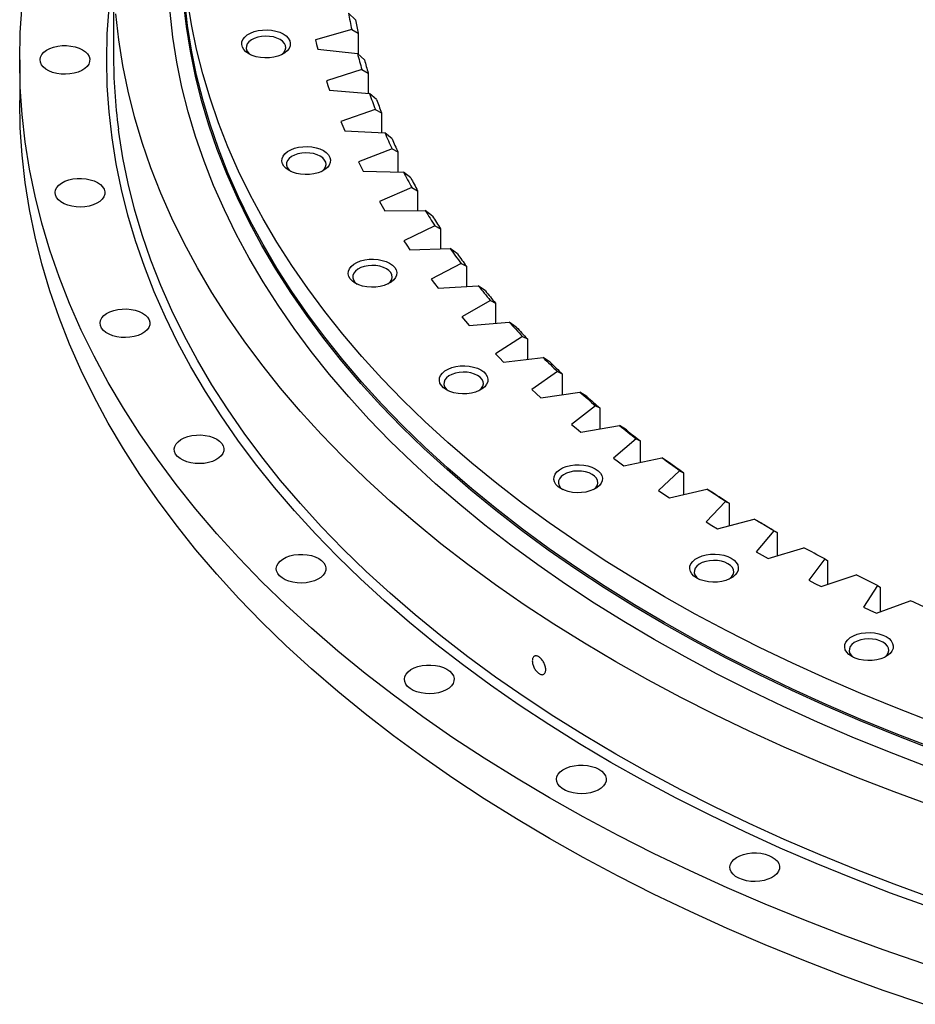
# Model space of a CAD drawing. Header units: millimetres. Extents: x 488 to 8520, y 6652 to 12890.
# Tile 9 of 16: x 4771 to 5168, y 9253 to 9689. Entities that reach past the tile are written whole.
import ezdxf

# ---------------------------------------------------------------- set-up
doc = ezdxf.new("R2010")
doc.units = ezdxf.units.MM
doc.header["$LTSCALE"] = 50

msp = doc.modelspace()

# ---------------------------------------------------------------- linework, layer by layer
at = {"lineweight": 25}
for p, q in [((4812.9, 9714.63), (4812.9, 9673.8)), ((4919.96, 9689.15), (4916.86, 9692.02)), ((4918.27, 9684.84), (4902.23, 9680.31)), ((4918.27, 9684.84), (4921.12, 9683.19)), ((4921.12, 9683.19), (4921.12, 9673.92)), ((4902.23, 9680.31), (4902.7, 9678.2)), ((4902.7, 9678.2), (4903.23, 9676.09)), ((4903.23, 9676.09), (4920.78, 9674.22)), ((4923.9, 9671.44), (4920.78, 9674.22)), ((4771.4, 9671.35), (4771.4, 9653.39)), ((4922.77, 9667.08), (4907.12, 9662.13)), ((4922.77, 9667.08), (4925.55, 9665.52)), ((4925.55, 9665.52), (4925.55, 9656.59)), ((4907.12, 9662.13), (4907.76, 9660.03)), ((4907.76, 9660.03), (4908.46, 9657.94)), ((4908.46, 9657.94), (4926.15, 9656.55)), ((4929.29, 9653.85), (4926.15, 9656.55)), ((4928.72, 9649.47), (4913.49, 9644.1)), ((4928.72, 9649.47), (4931.43, 9647.98)), ((4931.43, 9647.98), (4931.43, 9639.12)), ((4913.49, 9644.1), (4914.31, 9642.02)), ((4914.31, 9642.02), (4915.17, 9639.95)), ((4915.17, 9639.95), (4932.95, 9639.04)), ((4936.12, 9636.43), (4932.95, 9639.04)), ((4936.1, 9632.04), (4921.33, 9626.26)), ((4936.1, 9632.04), (4938.73, 9630.62)), ((4938.73, 9630.62), (4938.73, 9621.79)), ((4921.33, 9626.26), (4922.31, 9624.2)), ((4922.31, 9624.2), (4923.35, 9622.16)), ((4923.35, 9622.16), (4941.19, 9621.74)), ((4944.36, 9619.21), (4941.19, 9621.74)), ((4944.9, 9614.83), (4930.62, 9608.65)), ((4944.9, 9614.83), (4947.44, 9613.48)), ((4947.44, 9613.48), (4947.44, 9604.67)), ((4930.62, 9608.65), (4931.77, 9606.63)), ((4931.77, 9606.63), (4932.97, 9604.61)), ((4932.97, 9604.61), (4950.82, 9604.68)), ((4954, 9602.24), (4950.82, 9604.68)), ((4955.1, 9597.88), (4941.34, 9591.32)), ((4955.1, 9597.88), (4957.55, 9596.6)), ((4957.55, 9596.6), (4957.55, 9587.77)), ((4941.34, 9591.32), (4942.66, 9589.33)), ((4942.66, 9589.33), (4944.02, 9587.35)), ((4944.02, 9587.35), (4961.85, 9587.9)), ((4965.02, 9585.55), (4961.85, 9587.9)), ((4966.67, 9581.23), (4953.46, 9574.3)), ((4966.67, 9581.23), (4969.02, 9580.01)), ((4969.02, 9580.01), (4969.02, 9571.14)), ((4953.46, 9574.3), (4954.94, 9572.35)), ((4954.94, 9572.35), (4956.47, 9570.41)), ((4956.47, 9570.41), (4974.23, 9571.44)), ((4977.39, 9569.18), (4974.23, 9571.44)), ((4979.6, 9564.91), (4966.97, 9557.63)), ((4979.6, 9564.91), (4981.84, 9563.76)), ((4981.84, 9563.76), (4981.84, 9554.82)), ((4966.97, 9557.63), (4968.61, 9555.72)), ((4968.61, 9555.72), (4970.29, 9553.82)), ((4970.29, 9553.82), (4987.95, 9555.34)), ((4991.09, 9553.16), (4987.95, 9555.34)), ((4993.84, 9548.96), (4981.82, 9541.34)), ((4993.84, 9548.96), (4995.98, 9547.87)), ((4995.98, 9547.87), (4995.98, 9538.83)), ((4981.82, 9541.34), (4983.61, 9539.48)), ((4983.61, 9539.48), (4985.45, 9537.63)), ((4985.45, 9537.63), (5002.96, 9539.63)), ((5006.08, 9537.54), (5002.96, 9539.63)), ((5009.37, 9533.42), (4997.99, 9525.48)), ((5009.37, 9533.42), (5011.4, 9532.38)), ((5011.4, 9532.38), (5011.4, 9523.23)), ((4997.99, 9525.48), (4999.93, 9523.67)), ((4999.93, 9523.67), (5001.92, 9521.87)), ((5001.92, 9521.87), (5019.25, 9524.35)), ((5022.33, 9522.34), (5019.25, 9524.35)), ((5026.16, 9518.32), (5015.44, 9510.08)), ((5026.16, 9518.32), (5028.06, 9517.33)), ((5028.06, 9517.33), (5028.06, 9508.03)), ((5015.44, 9510.08), (5017.53, 9508.32)), ((5017.53, 9508.32), (5019.66, 9506.58)), ((5019.66, 9506.58), (5036.77, 9509.52)), ((5039.81, 9507.6), (5036.77, 9509.52)), ((5044.16, 9503.69), (5034.13, 9495.17)), ((5044.16, 9503.69), (5045.95, 9502.76)), ((5045.95, 9502.76), (5045.95, 9493.27)), ((5034.13, 9495.17), (5036.36, 9493.47)), ((5038.63, 9491.79), (5055.48, 9495.2)), ((5058.47, 9493.35), (5055.48, 9495.2)), ((5036.36, 9493.47), (5038.63, 9491.79)), ((5063.34, 9489.57), (5054.02, 9480.78)), ((5063.34, 9489.57), (5065, 9488.69)), ((5065, 9488.69), (5065, 9478.98)), ((5058.79, 9477.53), (5075.34, 9481.39)), ((5078.28, 9479.63), (5075.34, 9481.39)), ((5054.02, 9480.78), (5056.38, 9479.15)), ((5056.38, 9479.15), (5058.79, 9477.53)), ((5083.65, 9475.99), (5075.06, 9466.96)), ((5083.65, 9475.99), (5085.18, 9475.15)), ((5085.18, 9475.15), (5085.18, 9465.19)), ((5075.06, 9466.96), (5077.56, 9465.39)), ((5077.56, 9465.39), (5080.09, 9463.84)), ((5080.09, 9463.84), (5096.31, 9468.15)), ((5099.19, 9466.47), (5096.31, 9468.15)), ((5105.06, 9462.98), (5097.21, 9453.72)), ((5105.06, 9462.98), (5106.45, 9462.17)), ((5106.45, 9462.17), (5106.45, 9451.93)), ((5102.49, 9450.74), (5118.34, 9455.49)), ((5097.21, 9453.72), (5099.83, 9452.22)), ((5099.83, 9452.22), (5102.49, 9450.74)), ((5127.5, 9450.56), (5120.42, 9441.1)), ((5127.5, 9450.56), (5128.76, 9449.8)), ((5128.76, 9449.8), (5128.76, 9439.22)), ((5125.94, 9438.27), (5141.38, 9443.45)), ((5120.42, 9441.1), (5123.16, 9439.68)), ((5123.16, 9439.68), (5125.94, 9438.27)), ((5150.93, 9438.77), (5144.63, 9429.13)), ((5150.93, 9438.77), (5152.05, 9438.04)), ((5152.05, 9438.04), (5152.05, 9427.08)), ((5144.63, 9429.13), (5147.49, 9427.78)), ((5150.38, 9426.46), (5165.38, 9432.04)), ((5147.49, 9427.78), (5150.38, 9426.46))]:
    msp.add_line(p, q, dxfattribs=at)
at = {"lineweight": 25, "flags": 128}
for points in [[(5171.4, 9271.39), (5153.4, 9277.58), (5135.69, 9284.03), (5118.27, 9290.74), (5101.17, 9297.72), (5084.39, 9304.96), (5067.94, 9312.44), (5051.84, 9320.17), (5036.09, 9328.14), (5020.72, 9336.35), (5005.71, 9344.79), (4991.1, 9353.45), (4976.88, 9362.33), (4963.07, 9371.42), (4949.68, 9380.71), (4936.72, 9390.21), (4924.19, 9399.89), (4912.1, 9409.77), (4900.46, 9419.82), (4889.29, 9430.05), (4878.58, 9440.44), (4868.35, 9450.98), (4858.59, 9461.68), (4849.33, 9472.53), (4840.56, 9483.51), (4832.3, 9494.62), (4824.53, 9505.85), (4817.29, 9517.19), (4810.55, 9528.64), (4804.34, 9540.18), (4798.66, 9551.82), (4793.5, 9563.54), (4788.88, 9575.33), (4784.79, 9587.19), (4781.25, 9599.1), (4778.24, 9611.07), (4775.78, 9623.08), (4773.86, 9635.12), (4772.5, 9647.18), (4771.67, 9659.26), (4771.4, 9671.35), (4771.67, 9683.44), (4772.5, 9695.52)], [(5174.63, 9366.41), (5158.77, 9372.53), (5143.2, 9378.88), (5127.92, 9385.47), (5112.94, 9392.29), (5098.28, 9399.33), (5083.94, 9406.59), (5069.93, 9414.06), (5056.27, 9421.74), (5042.96, 9429.63), (5030.02, 9437.71), (5017.44, 9445.99), (5005.25, 9454.46), (4993.44, 9463.1), (4982.03, 9471.92), (4971.02, 9480.91), (4960.43, 9490.07), (4950.25, 9499.38), (4940.5, 9508.84), (4931.18, 9518.45), (4922.3, 9528.19), (4913.87, 9538.07), (4905.88, 9548.06), (4898.35, 9558.18), (4891.29, 9568.41), (4884.68, 9578.73), (4878.55, 9589.16), (4872.9, 9599.67), (4867.72, 9610.27), (4863.03, 9620.94), (4858.82, 9631.68), (4855.1, 9642.48), (4851.87, 9653.33), (4849.13, 9664.23), (4846.89, 9675.16), (4845.14, 9686.12), (4843.9, 9697.11)], [(5174.9, 9367.06), (5159.06, 9373.18), (5143.49, 9379.53), (5128.22, 9386.11), (5113.25, 9392.92), (5098.6, 9399.95), (5084.27, 9407.21), (5070.28, 9414.68), (5056.63, 9422.35), (5043.33, 9430.24), (5030.39, 9438.31), (5017.82, 9446.59), (5005.64, 9455.05), (4993.84, 9463.69), (4982.43, 9472.5), (4971.43, 9481.49), (4960.85, 9490.63), (4950.68, 9499.94), (4940.93, 9509.39), (4931.62, 9518.99), (4922.75, 9528.73), (4914.32, 9538.6), (4906.34, 9548.59), (4898.81, 9558.7), (4891.75, 9568.92), (4885.16, 9579.24), (4879.03, 9589.66), (4873.38, 9600.17), (4868.2, 9610.75), (4863.51, 9621.42), (4859.31, 9632.15), (4855.59, 9642.94), (4852.36, 9653.78), (4849.63, 9664.67), (4847.39, 9675.6), (4845.64, 9686.55), (4844.4, 9697.53)], [(5174.9, 9378.49), (5159.06, 9384.61), (5143.49, 9390.96), (5128.22, 9397.54), (5113.25, 9404.35), (5098.6, 9411.39), (5084.27, 9418.64), (5070.28, 9426.11), (5056.63, 9433.79), (5043.33, 9441.67), (5030.39, 9449.75), (5017.82, 9458.02), (5005.64, 9466.48), (4993.84, 9475.12), (4982.43, 9483.93), (4971.43, 9492.92), (4960.85, 9502.07), (4950.68, 9511.37), (4940.93, 9520.83), (4931.62, 9530.43), (4922.75, 9540.16), (4914.32, 9550.03), (4906.34, 9560.02), (4898.81, 9570.13), (4891.75, 9580.35), (4885.16, 9590.67), (4879.03, 9601.09), (4873.38, 9611.6), (4868.2, 9622.19), (4863.51, 9632.85), (4859.31, 9643.58), (4855.59, 9654.37), (4852.36, 9665.21), (4849.63, 9676.1), (4847.39, 9687.03), (4845.64, 9697.98)], [(5173.52, 9296.53), (5156.66, 9302.67), (5140.08, 9309.06), (5123.8, 9315.7), (5107.83, 9322.59), (5092.17, 9329.71), (5076.84, 9337.07), (5061.86, 9344.66), (5047.22, 9352.47), (5032.94, 9360.5), (5019.03, 9368.75), (5005.49, 9377.2), (4992.35, 9385.85), (4979.6, 9394.7), (4967.26, 9403.74), (4955.33, 9412.96), (4943.83, 9422.36), (4932.75, 9431.93), (4922.11, 9441.66), (4911.92, 9451.55), (4902.18, 9461.59), (4892.9, 9471.77), (4884.08, 9482.1), (4875.73, 9492.55), (4867.86, 9503.12), (4860.48, 9513.81), (4853.58, 9524.61), (4847.17, 9535.51), (4841.26, 9546.5), (4835.85, 9557.57), (4830.94, 9568.73), (4826.54, 9579.95), (4822.65, 9591.24), (4819.27, 9602.58), (4816.41, 9613.97), (4814.07, 9625.4), (4812.25, 9636.86), (4810.94, 9648.34), (4810.16, 9659.84), (4809.9, 9671.35), (4810.16, 9682.86), (4810.94, 9694.36)], [(5175.08, 9341.28), (5158.29, 9347.4), (5141.78, 9353.77), (5125.56, 9360.38), (5109.65, 9367.24), (5094.06, 9374.34), (5078.79, 9381.67), (5063.86, 9389.22), (5049.28, 9397.01), (5035.06, 9405), (5021.2, 9413.22), (5007.72, 9421.63), (4994.63, 9430.25), (4981.93, 9439.07), (4969.64, 9448.07), (4957.76, 9457.25), (4946.3, 9466.61), (4935.27, 9476.15), (4924.67, 9485.84), (4914.52, 9495.69), (4904.82, 9505.69), (4895.57, 9515.84), (4886.79, 9526.12), (4878.47, 9536.53), (4870.64, 9547.06), (4863.28, 9557.71), (4856.41, 9568.46), (4850.02, 9579.32), (4844.13, 9590.27), (4838.74, 9601.3), (4833.86, 9612.41), (4829.47, 9623.59), (4825.6, 9634.83), (4822.24, 9646.13), (4819.39, 9657.47), (4817.05, 9668.86), (4815.24, 9680.27), (4813.94, 9691.71)], [(5171.36, 9359.1), (5155.37, 9365.27), (5139.67, 9371.67), (5124.26, 9378.31), (5109.16, 9385.19), (5094.38, 9392.28), (5079.92, 9399.6), (5065.8, 9407.14), (5052.03, 9414.88), (5038.61, 9422.83), (5025.56, 9430.99), (5012.88, 9439.33), (5000.59, 9447.87), (4988.68, 9456.58), (4977.18, 9465.48), (4966.08, 9474.54), (4955.4, 9483.77), (4945.13, 9493.16), (4935.3, 9502.7), (4925.91, 9512.39), (4916.95, 9522.21), (4908.45, 9532.16), (4900.4, 9542.25), (4892.81, 9552.44), (4885.68, 9562.75), (4879.03, 9573.17), (4872.85, 9583.68), (4867.15, 9594.28), (4861.93, 9604.97), (4857.19, 9615.72), (4852.95, 9626.55), (4849.2, 9637.44), (4845.94, 9648.38), (4843.18, 9659.36), (4840.92, 9670.39), (4839.16, 9681.44), (4837.91, 9692.52)], [(4887.96, 9682.83), (4889.23, 9681.95), (4890.2, 9680.95), (4890.83, 9679.86), (4891.1, 9678.73), (4891.01, 9677.58), (4890.55, 9676.47), (4889.75, 9675.42), (4888.63, 9674.47), (4887.23, 9673.66), (4885.59, 9673.02), (4883.78, 9672.55), (4881.85, 9672.29), (4879.87, 9672.24), (4877.9, 9672.4), (4876.02, 9672.76), (4874.29, 9673.32), (4872.76, 9674.05), (4871.49, 9674.93), (4870.53, 9675.93), (4869.9, 9677.02), (4869.62, 9678.15), (4869.71, 9679.3), (4870.17, 9680.41), (4870.97, 9681.46), (4872.09, 9682.4), (4873.49, 9683.21), (4875.13, 9683.86), (4876.95, 9684.32), (4878.88, 9684.59), (4880.86, 9684.64), (4882.82, 9684.48), (4884.7, 9684.12), (4886.44, 9683.56), (4887.96, 9682.83)], [(4886.55, 9680.38), (4885.18, 9681.02), (4883.61, 9681.5), (4881.91, 9681.78), (4880.14, 9681.86), (4878.38, 9681.73), (4876.71, 9681.4), (4875.18, 9680.88), (4873.87, 9680.19), (4872.82, 9679.37), (4872.08, 9678.44), (4871.68, 9677.44), (4871.64, 9676.42), (4871.95, 9675.42), (4872.61, 9674.47), (4873.54, 9673.64)], [(4799.18, 9675.84), (4800.44, 9674.97), (4801.41, 9673.98), (4802.07, 9672.9), (4802.37, 9671.78), (4802.33, 9670.64), (4801.93, 9669.52), (4801.2, 9668.47), (4800.15, 9667.5), (4798.82, 9666.66), (4797.25, 9665.97), (4795.49, 9665.46), (4793.61, 9665.13), (4791.65, 9665), (4789.68, 9665.08), (4787.77, 9665.36), (4785.97, 9665.83), (4784.35, 9666.48), (4782.95, 9667.28), (4781.83, 9668.22), (4781.02, 9669.25), (4780.53, 9670.36), (4780.4, 9671.49), (4780.62, 9672.62), (4781.19, 9673.72), (4782.08, 9674.73), (4783.28, 9675.64), (4784.74, 9676.4), (4786.4, 9677.01), (4788.24, 9677.43), (4790.17, 9677.66), (4792.14, 9677.69), (4794.09, 9677.51), (4795.95, 9677.13), (4797.66, 9676.57), (4799.18, 9675.84)], [(4887.18, 9673.64), (4887.41, 9673.82), (4888.31, 9674.7), (4888.89, 9675.66), (4889.11, 9676.68), (4888.97, 9677.7), (4888.49, 9678.68), (4887.67, 9679.59), (4886.55, 9680.38)], [(5171.4, 9253.43), (5153.4, 9259.61), (5135.69, 9266.06), (5118.27, 9272.78), (5101.17, 9279.76), (5084.39, 9286.99), (5067.94, 9294.48), (5051.84, 9302.21), (5036.09, 9310.18), (5020.72, 9318.39), (5005.71, 9326.82), (4991.1, 9335.48), (4976.88, 9344.36), (4963.07, 9353.45), (4949.68, 9362.75), (4936.72, 9372.24), (4924.19, 9381.93), (4912.1, 9391.8), (4900.46, 9401.86), (4889.29, 9412.08), (4878.58, 9422.47), (4868.35, 9433.02), (4858.59, 9443.72), (4849.33, 9454.56), (4840.56, 9465.54), (4832.3, 9476.65), (4824.53, 9487.88), (4817.29, 9499.23), (4810.55, 9510.67), (4804.34, 9522.22), (4798.66, 9533.86), (4793.5, 9545.58), (4788.88, 9557.37), (4784.79, 9569.23), (4781.25, 9581.14), (4778.24, 9593.11), (4775.78, 9605.11), (4773.86, 9617.15), (4772.5, 9629.22), (4771.67, 9641.3), (4771.4, 9653.39)], [(5175.08, 9300.45), (5158.29, 9306.57), (5141.78, 9312.94), (5125.56, 9319.55), (5109.65, 9326.41), (5094.06, 9333.51), (5078.79, 9340.84), (5063.86, 9348.4), (5049.28, 9356.18), (5035.06, 9364.18), (5021.2, 9372.39), (5007.72, 9380.81), (4994.63, 9389.43), (4981.93, 9398.24), (4969.64, 9407.24), (4957.76, 9416.43), (4946.3, 9425.79), (4935.27, 9435.32), (4924.67, 9445.01), (4914.52, 9454.86), (4904.82, 9464.87), (4895.57, 9475.01), (4886.79, 9485.29), (4878.47, 9495.7), (4870.64, 9506.23), (4863.28, 9516.88), (4856.41, 9527.64), (4850.02, 9538.49), (4844.13, 9549.44), (4838.74, 9560.47), (4833.86, 9571.58), (4829.47, 9582.76), (4825.6, 9594), (4822.24, 9605.3), (4819.39, 9616.65), (4817.05, 9628.03), (4815.24, 9639.45), (4815.06, 9640.75)], [(4905.75, 9631.21), (4907.02, 9630.32), (4907.98, 9629.32), (4908.61, 9628.24), (4908.89, 9627.1), (4908.8, 9625.96), (4908.34, 9624.85), (4907.54, 9623.8), (4906.42, 9622.85), (4905.02, 9622.04), (4903.38, 9621.4), (4901.56, 9620.93), (4899.63, 9620.67), (4897.65, 9620.62), (4895.69, 9620.78), (4893.81, 9621.14), (4892.07, 9621.7), (4890.55, 9622.43), (4889.28, 9623.31), (4888.31, 9624.31), (4887.68, 9625.4), (4887.41, 9626.53), (4887.5, 9627.68), (4887.96, 9628.79), (4888.76, 9629.84), (4889.88, 9630.78), (4891.28, 9631.59), (4892.92, 9632.24), (4894.73, 9632.7), (4896.66, 9632.96), (4898.65, 9633.02), (4900.61, 9632.86), (4902.49, 9632.49), (4904.22, 9631.94), (4905.75, 9631.21)], [(4904.34, 9628.76), (4902.96, 9629.4), (4901.39, 9629.88), (4899.69, 9630.16), (4897.93, 9630.23), (4896.17, 9630.11), (4894.5, 9629.77), (4892.97, 9629.26), (4891.66, 9628.57), (4890.61, 9627.75), (4889.87, 9626.82), (4889.47, 9625.82), (4889.42, 9624.8), (4889.74, 9623.79), (4890.39, 9622.85), (4891.33, 9622.02)], [(4904.97, 9622.02), (4905.2, 9622.19), (4906.1, 9623.08), (4906.67, 9624.04), (4906.9, 9625.06), (4906.76, 9626.08), (4906.27, 9627.06), (4905.45, 9627.96), (4904.34, 9628.76)], [(4805.85, 9617.07), (4807.11, 9616.19), (4808.09, 9615.2), (4808.74, 9614.13), (4809.05, 9613), (4809, 9611.87), (4808.61, 9610.75), (4807.87, 9609.69), (4806.82, 9608.73), (4805.49, 9607.89), (4803.92, 9607.2), (4802.17, 9606.68), (4800.28, 9606.36), (4798.32, 9606.23), (4796.35, 9606.31), (4794.44, 9606.58), (4792.64, 9607.05), (4791.02, 9607.7), (4789.63, 9608.51), (4788.5, 9609.44), (4787.69, 9610.48), (4787.21, 9611.58), (4787.07, 9612.72), (4787.3, 9613.85), (4787.86, 9614.94), (4788.76, 9615.96), (4789.95, 9616.86), (4791.41, 9617.63), (4793.08, 9618.24), (4794.91, 9618.66), (4796.84, 9618.89), (4798.81, 9618.91), (4800.76, 9618.73), (4802.62, 9618.36), (4804.34, 9617.8), (4805.85, 9617.07)], [(4935.06, 9581.37), (4936.32, 9580.49), (4937.29, 9579.49), (4937.92, 9578.4), (4938.19, 9577.26), (4938.1, 9576.12), (4937.65, 9575.01), (4936.85, 9573.96), (4935.73, 9573.01), (4934.32, 9572.2), (4932.69, 9571.56), (4930.87, 9571.09), (4928.94, 9570.83), (4926.96, 9570.78), (4924.99, 9570.94), (4923.11, 9571.3), (4921.38, 9571.86), (4919.85, 9572.59), (4918.59, 9573.47), (4917.62, 9574.47), (4916.99, 9575.56), (4916.72, 9576.69), (4916.81, 9577.84), (4917.26, 9578.95), (4918.06, 9580), (4919.18, 9580.94), (4920.59, 9581.75), (4922.22, 9582.4), (4924.04, 9582.86), (4925.97, 9583.12), (4927.95, 9583.18), (4929.92, 9583.02), (4931.8, 9582.66), (4933.53, 9582.1), (4935.06, 9581.37)], [(4933.64, 9578.92), (4932.27, 9579.56), (4930.7, 9580.04), (4929, 9580.32), (4927.23, 9580.39), (4925.48, 9580.27), (4923.8, 9579.94), (4922.28, 9579.42), (4920.96, 9578.73), (4919.91, 9577.91), (4919.18, 9576.98), (4918.77, 9575.98), (4918.73, 9574.96), (4919.04, 9573.96), (4919.7, 9573.01), (4920.63, 9572.18)], [(4934.28, 9572.18), (4934.51, 9572.36), (4935.41, 9573.24), (4935.98, 9574.2), (4936.2, 9575.22), (4936.07, 9576.24), (4935.58, 9577.22), (4934.76, 9578.12), (4933.64, 9578.92)], [(4825.75, 9559.3), (4827.02, 9558.43), (4827.99, 9557.44), (4828.64, 9556.36), (4828.95, 9555.24), (4828.91, 9554.1), (4828.51, 9552.98), (4827.78, 9551.93), (4826.73, 9550.96), (4825.4, 9550.12), (4823.83, 9549.43), (4822.07, 9548.92), (4820.18, 9548.59), (4818.22, 9548.46), (4816.26, 9548.54), (4814.34, 9548.82), (4812.55, 9549.29), (4810.93, 9549.93), (4809.53, 9550.74), (4808.41, 9551.68), (4807.59, 9552.71), (4807.11, 9553.82), (4806.98, 9554.95), (4807.2, 9556.08), (4807.77, 9557.17), (4808.66, 9558.19), (4809.86, 9559.09), (4811.31, 9559.86), (4812.98, 9560.47), (4814.81, 9560.89), (4816.75, 9561.12), (4818.72, 9561.14), (4820.66, 9560.97), (4822.53, 9560.59), (4824.24, 9560.03), (4825.75, 9559.3)], [(4975.38, 9534.16), (4976.65, 9533.28), (4977.61, 9532.28), (4978.24, 9531.19), (4978.52, 9530.06), (4978.43, 9528.92), (4977.97, 9527.8), (4977.17, 9526.75), (4976.05, 9525.81), (4974.65, 9525), (4973.01, 9524.35), (4971.2, 9523.89), (4969.26, 9523.63), (4967.28, 9523.57), (4965.32, 9523.73), (4963.44, 9524.1), (4961.7, 9524.65), (4960.18, 9525.39), (4958.91, 9526.27), (4957.95, 9527.27), (4957.31, 9528.35), (4957.04, 9529.49), (4957.13, 9530.63), (4957.59, 9531.75), (4958.39, 9532.79), (4959.51, 9533.74), (4960.91, 9534.55), (4962.55, 9535.2), (4964.36, 9535.66), (4966.29, 9535.92), (4968.28, 9535.97), (4970.24, 9535.81), (4972.12, 9535.45), (4973.85, 9534.89), (4975.38, 9534.16)], [(4973.97, 9531.71), (4972.59, 9532.36), (4971.02, 9532.83), (4969.32, 9533.11), (4967.56, 9533.19), (4965.8, 9533.06), (4964.13, 9532.73), (4962.6, 9532.21), (4961.29, 9531.53), (4960.24, 9530.7), (4959.5, 9529.77), (4959.1, 9528.78), (4959.05, 9527.76), (4959.37, 9526.75), (4960.02, 9525.8), (4960.96, 9524.98)], [(4974.6, 9524.98), (4974.83, 9525.15), (4975.73, 9526.03), (4976.3, 9527), (4976.53, 9528.01), (4976.39, 9529.03), (4975.9, 9530.01), (4975.09, 9530.92), (4973.97, 9531.71)], [(4858.55, 9503.52), (4859.81, 9502.65), (4860.79, 9501.66), (4861.44, 9500.59), (4861.75, 9499.46), (4861.7, 9498.32), (4861.31, 9497.21), (4860.57, 9496.15), (4859.52, 9495.19), (4858.19, 9494.35), (4856.63, 9493.66), (4854.87, 9493.14), (4852.98, 9492.81), (4851.02, 9492.69), (4849.05, 9492.76), (4847.14, 9493.04), (4845.34, 9493.51), (4843.72, 9494.16), (4842.33, 9494.96), (4841.21, 9495.9), (4840.39, 9496.94), (4839.91, 9498.04), (4839.78, 9499.18), (4840, 9500.31), (4840.56, 9501.4), (4841.46, 9502.41), (4842.65, 9503.32), (4844.11, 9504.09), (4845.78, 9504.69), (4847.61, 9505.12), (4849.54, 9505.34), (4851.51, 9505.37), (4853.46, 9505.19), (4855.32, 9504.82), (4857.04, 9504.25), (4858.55, 9503.52)], [(5063.34, 9489.57), (5062.35, 9490.27), (5061.36, 9490.97), (5060.37, 9491.67), (5059.39, 9492.37), (5058.4, 9493.08), (5057.43, 9493.78), (5056.45, 9494.49), (5055.48, 9495.2)], [(5026.03, 9490.4), (5027.3, 9489.52), (5028.27, 9488.52), (5028.9, 9487.43), (5029.17, 9486.3), (5029.08, 9485.15), (5028.62, 9484.04), (5027.82, 9482.99), (5026.7, 9482.05), (5025.3, 9481.24), (5023.66, 9480.59), (5021.85, 9480.13), (5019.92, 9479.87), (5017.94, 9479.81), (5015.97, 9479.97), (5014.09, 9480.33), (5012.36, 9480.89), (5010.83, 9481.62), (5009.56, 9482.5), (5008.6, 9483.5), (5007.97, 9484.59), (5007.69, 9485.72), (5007.78, 9486.87), (5008.24, 9487.98), (5009.04, 9489.03), (5010.16, 9489.98), (5011.56, 9490.79), (5013.2, 9491.43), (5015.02, 9491.9), (5016.95, 9492.16), (5018.93, 9492.21), (5020.89, 9492.05), (5022.77, 9491.69), (5024.51, 9491.13), (5026.03, 9490.4)], [(5065, 9488.69), (5064.18, 9489.27), (5063.36, 9489.85), (5062.54, 9490.43), (5061.72, 9491.01), (5060.91, 9491.6), (5060.09, 9492.18), (5059.28, 9492.77), (5058.47, 9493.35)], [(5024.62, 9487.95), (5023.25, 9488.6), (5021.68, 9489.07), (5019.98, 9489.35), (5018.21, 9489.43), (5016.45, 9489.3), (5014.78, 9488.97), (5013.25, 9488.45), (5011.94, 9487.76), (5010.89, 9486.94), (5010.15, 9486.01), (5009.75, 9485.02), (5009.71, 9483.99), (5010.02, 9482.99), (5010.68, 9482.04), (5011.61, 9481.22)], [(5025.25, 9481.22), (5025.48, 9481.39), (5026.38, 9482.27), (5026.96, 9483.24), (5027.18, 9484.25), (5027.04, 9485.27), (5026.56, 9486.25), (5025.74, 9487.16), (5024.62, 9487.95)], [(5083.65, 9475.99), (5082.6, 9476.66), (5081.56, 9477.33), (5080.51, 9478.01), (5079.47, 9478.68), (5078.44, 9479.36), (5077.4, 9480.03), (5076.37, 9480.71), (5075.34, 9481.39)], [(5085.18, 9475.15), (5084.31, 9475.7), (5083.45, 9476.26), (5082.58, 9476.82), (5081.72, 9477.38), (5080.86, 9477.94), (5080, 9478.5), (5079.14, 9479.07), (5078.28, 9479.63)], [(5105.06, 9462.98), (5103.95, 9463.62), (5102.85, 9464.26), (5101.75, 9464.91), (5100.66, 9465.55), (5099.57, 9466.2), (5098.48, 9466.85), (5097.39, 9467.5), (5096.31, 9468.15)], [(5106.45, 9462.17), (5105.54, 9462.71), (5104.62, 9463.24), (5103.71, 9463.78), (5102.81, 9464.31), (5101.9, 9464.85), (5101, 9465.39), (5100.09, 9465.93), (5099.19, 9466.47)], [(5127.5, 9450.56), (5126.34, 9451.17), (5125.19, 9451.79), (5124.04, 9452.4), (5122.9, 9453.01), (5121.75, 9453.63), (5120.61, 9454.25), (5119.47, 9454.87), (5118.34, 9455.49)], [(4903.68, 9450.7), (4904.94, 9449.83), (4905.91, 9448.84), (4906.57, 9447.76), (4906.87, 9446.64), (4906.83, 9445.5), (4906.43, 9444.38), (4905.7, 9443.33), (4904.65, 9442.36), (4903.32, 9441.52), (4901.75, 9440.83), (4899.99, 9440.32), (4898.11, 9439.99), (4896.15, 9439.86), (4894.18, 9439.94), (4892.27, 9440.22), (4890.47, 9440.69), (4888.85, 9441.33), (4887.45, 9442.14), (4886.33, 9443.07), (4885.52, 9444.11), (4885.03, 9445.22), (4884.9, 9446.35), (4885.12, 9447.48), (4885.69, 9448.57), (4886.59, 9449.59), (4887.78, 9450.49), (4889.24, 9451.26), (4890.91, 9451.87), (4892.74, 9452.29), (4894.67, 9452.52), (4896.64, 9452.54), (4898.59, 9452.37), (4900.45, 9451.99), (4902.16, 9451.43), (4903.68, 9450.7)], [(5086.15, 9450.83), (5087.41, 9449.95), (5088.38, 9448.95), (5089.01, 9447.86), (5089.28, 9446.73), (5089.19, 9445.58), (5088.74, 9444.47), (5087.94, 9443.42), (5086.82, 9442.48), (5085.41, 9441.67), (5083.78, 9441.02), (5081.96, 9440.56), (5080.03, 9440.29), (5078.05, 9440.24), (5076.08, 9440.4), (5074.2, 9440.76), (5072.47, 9441.32), (5070.94, 9442.05), (5069.68, 9442.93), (5068.71, 9443.93), (5068.08, 9445.02), (5067.81, 9446.15), (5067.9, 9447.3), (5068.35, 9448.41), (5069.15, 9449.46), (5070.28, 9450.4), (5071.68, 9451.21), (5073.31, 9451.86), (5075.13, 9452.32), (5077.06, 9452.59), (5079.04, 9452.64), (5081.01, 9452.48), (5082.89, 9452.12), (5084.62, 9451.56), (5086.15, 9450.83)], [(5084.73, 9448.38), (5083.36, 9449.02), (5081.79, 9449.5), (5080.09, 9449.78), (5078.32, 9449.86), (5076.57, 9449.73), (5074.89, 9449.4), (5073.37, 9448.88), (5072.05, 9448.19), (5071, 9447.37), (5070.27, 9446.44), (5069.87, 9445.45), (5069.82, 9444.42), (5070.13, 9443.42), (5070.79, 9442.47), (5071.72, 9441.64)], [(5085.37, 9441.64), (5085.6, 9441.82), (5086.5, 9442.7), (5087.07, 9443.67), (5087.29, 9444.68), (5087.16, 9445.7), (5086.67, 9446.68), (5085.85, 9447.59), (5084.73, 9448.38)], [(5150.93, 9438.77), (5149.73, 9439.35), (5148.53, 9439.93), (5147.33, 9440.51), (5146.13, 9441.1), (5144.94, 9441.68), (5143.75, 9442.27), (5142.56, 9442.86), (5141.38, 9443.45)], [(5175.3, 9427.64), (5174.05, 9428.18), (5172.81, 9428.73), (5171.56, 9429.28), (5170.32, 9429.83), (5169.08, 9430.38), (5167.84, 9430.93), (5166.61, 9431.49), (5165.38, 9432.04)], [(5154.69, 9416.13), (5155.96, 9415.24), (5156.93, 9414.24), (5157.56, 9413.16), (5157.83, 9412.02), (5157.74, 9410.88), (5157.28, 9409.77), (5156.48, 9408.72), (5155.36, 9407.77), (5153.96, 9406.96), (5152.32, 9406.32), (5150.51, 9405.85), (5148.58, 9405.59), (5146.6, 9405.54), (5144.63, 9405.7), (5142.75, 9406.06), (5141.02, 9406.62), (5139.49, 9407.35), (5138.22, 9408.23), (5137.26, 9409.23), (5136.63, 9410.32), (5136.35, 9411.45), (5136.45, 9412.59), (5136.9, 9413.71), (5137.7, 9414.76), (5138.82, 9415.7), (5140.22, 9416.51), (5141.86, 9417.16), (5143.68, 9417.62), (5145.61, 9417.88), (5147.59, 9417.94), (5149.55, 9417.78), (5151.43, 9417.41), (5153.17, 9416.86), (5154.69, 9416.13)], [(5153.28, 9413.68), (5151.91, 9414.32), (5150.34, 9414.8), (5148.64, 9415.08), (5146.87, 9415.15), (5145.11, 9415.02), (5143.44, 9414.69), (5141.91, 9414.18), (5140.6, 9413.49), (5139.55, 9412.67), (5138.81, 9411.74), (5138.41, 9410.74), (5138.37, 9409.72), (5138.68, 9408.71), (5139.34, 9407.77), (5140.27, 9406.94)], [(5153.91, 9406.94), (5154.14, 9407.11), (5155.04, 9408), (5155.62, 9408.96), (5155.84, 9409.98), (5155.7, 9411), (5155.22, 9411.98), (5154.4, 9412.88), (5153.28, 9413.68)], [(4960.36, 9401.73), (4961.63, 9400.85), (4962.6, 9399.86), (4963.25, 9398.79), (4963.56, 9397.66), (4963.51, 9396.52), (4963.12, 9395.41), (4962.38, 9394.35), (4961.34, 9393.39), (4960, 9392.55), (4958.44, 9391.86), (4956.68, 9391.34), (4954.79, 9391.01), (4952.83, 9390.89), (4950.86, 9390.96), (4948.95, 9391.24), (4947.15, 9391.71), (4945.53, 9392.36), (4944.14, 9393.17), (4943.02, 9394.1), (4942.2, 9395.14), (4941.72, 9396.24), (4941.59, 9397.38), (4941.81, 9398.51), (4942.37, 9399.6), (4943.27, 9400.61), (4944.46, 9401.52), (4945.92, 9402.29), (4947.59, 9402.89), (4949.42, 9403.32), (4951.35, 9403.55), (4953.32, 9403.57), (4955.27, 9403.39), (4957.13, 9403.02), (4958.85, 9402.46), (4960.36, 9401.73)], [(5027.63, 9357.44), (5028.9, 9356.57), (5029.87, 9355.58), (5030.52, 9354.5), (5030.83, 9353.38), (5030.79, 9352.24), (5030.39, 9351.13), (5029.66, 9350.07), (5028.61, 9349.11), (5027.28, 9348.26), (5025.71, 9347.58), (5023.95, 9347.06), (5022.06, 9346.73), (5020.1, 9346.6), (5018.13, 9346.68), (5016.22, 9346.96), (5014.43, 9347.43), (5012.81, 9348.08), (5011.41, 9348.88), (5010.29, 9349.82), (5009.47, 9350.85), (5008.99, 9351.96), (5008.86, 9353.09), (5009.08, 9354.23), (5009.65, 9355.32), (5010.54, 9356.33), (5011.74, 9357.24), (5013.19, 9358), (5014.86, 9358.61), (5016.69, 9359.03), (5018.62, 9359.26), (5020.6, 9359.29), (5022.54, 9359.11), (5024.4, 9358.73), (5026.12, 9358.17), (5027.63, 9357.44)], [(5104.34, 9318.61), (5105.61, 9317.73), (5106.58, 9316.74), (5107.23, 9315.67), (5107.54, 9314.54), (5107.5, 9313.41), (5107.1, 9312.29), (5106.37, 9311.23), (5105.32, 9310.27), (5103.99, 9309.43), (5102.42, 9308.74), (5100.66, 9308.22), (5098.77, 9307.9), (5096.81, 9307.77), (5094.84, 9307.84), (5092.93, 9308.12), (5091.14, 9308.59), (5089.52, 9309.24), (5088.12, 9310.05), (5087, 9310.98), (5086.18, 9312.02), (5085.7, 9313.12), (5085.57, 9314.26), (5085.79, 9315.39), (5086.36, 9316.48), (5087.25, 9317.49), (5088.45, 9318.4), (5089.9, 9319.17), (5091.57, 9319.77), (5093.4, 9320.2), (5095.33, 9320.43), (5097.3, 9320.45), (5099.25, 9320.27), (5101.11, 9319.9), (5102.83, 9319.34), (5104.34, 9318.61)]]:
    msp.add_lwpolyline(points, dxfattribs=at)
at = {"lineweight": 25}
for centre, radius, start, end in [((5140.92, 9732.02), 227.6, 190.1228, 191.9651), ((5142.88, 9729.57), 226.56, 190.276, 191.8118), ((5066.99, 9673.84), 254.09, 180.0087, 187.4821), ((5149.18, 9734), 236.09, 194.6665, 196.4644), ((5151.1, 9731.53), 235.01, 194.8161, 196.3148), ((5160.12, 9737.52), 247.58, 199.0907, 200.8326), ((5161.99, 9735.04), 246.45, 199.2356, 200.6876), ((5173.56, 9743), 262.11, 203.3685, 205.0454), ((5175.37, 9740.5), 260.91, 203.508, 204.9059), ((5189.31, 9750.79), 279.68, 207.48, 209.0859), ((5191.05, 9748.25), 278.4, 207.6136, 208.9523), ((5207.12, 9761.19), 300.31, 211.4122, 212.9437), ((5208.77, 9758.61), 298.93, 211.5396, 212.8163), ((5226.72, 9774.46), 323.98, 215.1584, 216.6143), ((5228.29, 9771.81), 322.5, 215.2795, 216.4932), ((5247.82, 9790.77), 350.65, 218.7172, 220.0983), ((5249.3, 9788.05), 349.05, 218.8321, 219.9834), ((5270.12, 9810.23), 380.25, 222.0916, 223.4001), ((5271.49, 9807.42), 378.52, 222.2005, 223.2913), ((5293.28, 9832.88), 412.65, 225.288, 226.527), ((5294.55, 9829.97), 410.77, 225.3911, 226.4239), ((5316.98, 9858.69), 447.7, 228.3147, 229.4882), ((5318.14, 9855.66), 445.66, 228.4123, 229.3906), ((5340.9, 9887.54), 485.18, 231.1818, 232.2941), ((5341.95, 9884.38), 482.96, 231.2744, 232.2016)]:
    msp.add_arc(centre, radius, start, end, dxfattribs=at)
msp.add_open_spline([(5004.1, 9401.52), (5004.1, 9401.28), (5004.08, 9401.05), (5004.01, 9400.63), (5003.95, 9400.44), (5003.8, 9400.09), (5003.71, 9399.94), (5003.49, 9399.68), (5003.37, 9399.57), (5003.09, 9399.41), (5002.94, 9399.36), (5002.61, 9399.3), (5002.44, 9399.3), (5002.08, 9399.35), (5001.9, 9399.41), (5001.51, 9399.56), (5001.32, 9399.67), (5000.93, 9399.92), (5000.74, 9400.07), (5000.36, 9400.42), (5000.17, 9400.61), (4999.81, 9401.03), (4999.64, 9401.26), (4999.32, 9401.74), (4999.17, 9401.99), (4998.9, 9402.51), (4998.77, 9402.78), (4998.56, 9403.32), (4998.47, 9403.6), (4998.32, 9404.14), (4998.26, 9404.41), (4998.19, 9404.93), (4998.17, 9405.19), (4998.17, 9405.67), (4998.19, 9405.89), (4998.26, 9406.31), (4998.32, 9406.51), (4998.47, 9406.85), (4998.56, 9407.01), (4998.77, 9407.27), (4998.89, 9407.37), (4999.17, 9407.53), (4999.32, 9407.58), (4999.64, 9407.64), (4999.81, 9407.64), (5000.17, 9407.59), (5000.36, 9407.53), (5000.73, 9407.38), (5000.93, 9407.27), (5001.32, 9407.02), (5001.51, 9406.87), (5001.89, 9406.52), (5002.08, 9406.33), (5002.44, 9405.91), (5002.61, 9405.68), (5002.94, 9405.21), (5003.09, 9404.95), (5003.36, 9404.43), (5003.49, 9404.17), (5003.71, 9403.62), (5003.8, 9403.35), (5003.95, 9402.81), (5004.01, 9402.54), (5004.08, 9402.02), (5004.1, 9401.76), (5004.1, 9401.52)], degree=3, knots=[0, 0, 0, 0, 0.03125, 0.03125, 0.0625, 0.0625, 0.09375, 0.09375, 0.125, 0.125, 0.15625, 0.15625, 0.1875, 0.1875, 0.21875, 0.21875, 0.25, 0.25, 0.28125, 0.28125, 0.3125, 0.3125, 0.34375, 0.34375, 0.375, 0.375, 0.40625, 0.40625, 0.4375, 0.4375, 0.46875, 0.46875, 0.5, 0.5, 0.53125, 0.53125, 0.5625, 0.5625, 0.59375, 0.59375, 0.625, 0.625, 0.65625, 0.65625, 0.6875, 0.6875, 0.71875, 0.71875, 0.75, 0.75, 0.78125, 0.78125, 0.8125, 0.8125, 0.84375, 0.84375, 0.875, 0.875, 0.90625, 0.90625, 0.9375, 0.9375, 0.96875, 0.96875, 1, 1, 1, 1], dxfattribs=at)

doc.saveas('drawing.dxf')
